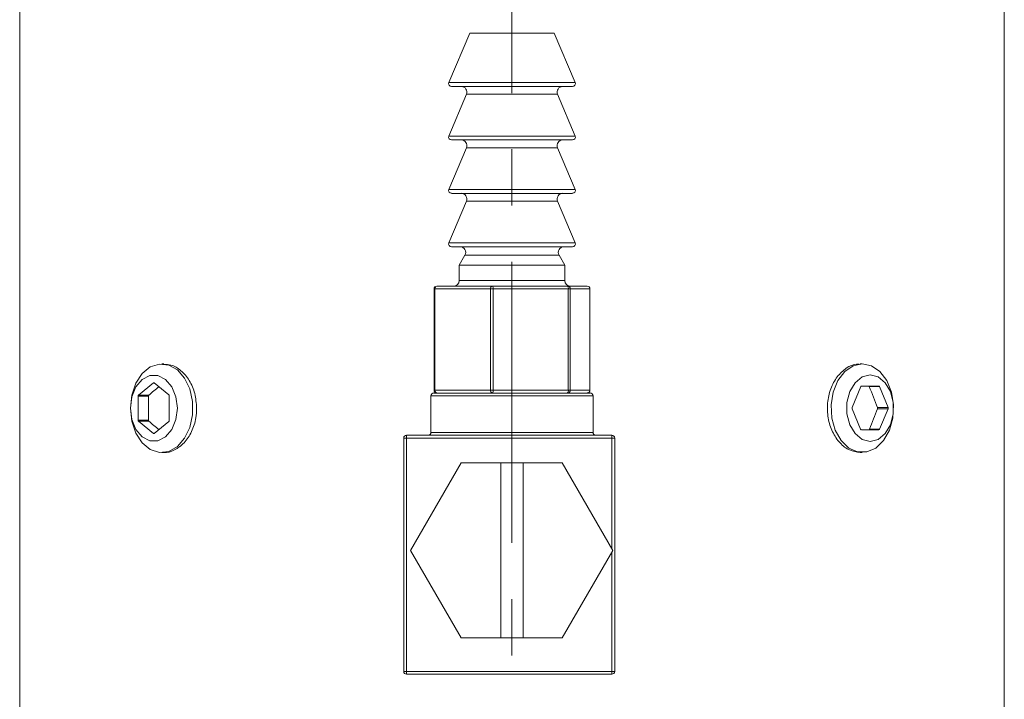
# Model space of a CAD drawing. Header units: inches. Extents: x 2 to 28.2, y 1.1 to 20.8.
# Tile 10 of 22: x 15.8 to 17.6, y 13 to 14.2. Entities that reach past the tile are written whole.
import ezdxf

# ---------------------------------------------------------------- set-up
doc = ezdxf.new("R2010")
doc.units = ezdxf.units.IN
doc.header["$MEASUREMENT"] = 0
doc.linetypes.add('CENTERX2', pattern=[0.8, 0.5, -0.1, 0.1, -0.1])
doc.layers.add('SLD-0', color=7, linetype='Continuous')

msp = doc.modelspace()

# ---------------------------------------------------------------- linework, layer by layer
at = {"color": 7, "linetype": 'Continuous', "lineweight": 15}
for p, q in [((15.8085, 14.4329), (15.8085, 12.4329)), ((17.5585, 12.4329), (17.5585, 14.4329)), ((16.6085, 14.2248), (16.5713, 14.1368)), ((16.737, 14.2248), (16.6085, 14.2248)), ((16.7585, 14.2248), (16.737, 14.2248)), ((16.7958, 14.1368), (16.7585, 14.2248)), ((16.5713, 14.1368), (16.7958, 14.1368)), ((16.7603, 14.1298), (16.5759, 14.1298)), ((16.7911, 14.1298), (16.7603, 14.1298)), ((16.6026, 14.116), (16.5713, 14.0418)), ((16.7412, 14.116), (16.6026, 14.116)), ((16.7644, 14.116), (16.7412, 14.116)), ((16.7958, 14.0418), (16.7644, 14.116)), ((16.5713, 14.0418), (16.7958, 14.0418)), ((16.6026, 14.021), (16.5713, 13.9468)), ((16.7603, 14.0349), (16.5759, 14.0349)), ((16.7412, 14.021), (16.6026, 14.021)), ((16.7644, 14.021), (16.7412, 14.021)), ((16.7911, 14.0349), (16.7603, 14.0349)), ((16.7958, 13.9468), (16.7644, 14.021)), ((16.5713, 13.9468), (16.7958, 13.9468)), ((16.7603, 13.9398), (16.5759, 13.9398)), ((16.7911, 13.9398), (16.7603, 13.9398)), ((16.6026, 13.926), (16.5713, 13.8518)), ((16.7412, 13.926), (16.6026, 13.926)), ((16.7644, 13.926), (16.7412, 13.926)), ((16.7958, 13.8518), (16.7644, 13.926)), ((16.5713, 13.8518), (16.7958, 13.8518)), ((16.7603, 13.8448), (16.5759, 13.8448)), ((16.7911, 13.8448), (16.7603, 13.8448)), ((16.5999, 13.8299), (16.5898, 13.8122)), ((16.7431, 13.8299), (16.5999, 13.8299)), ((16.7671, 13.8299), (16.7431, 13.8299)), ((16.7773, 13.8122), (16.7671, 13.8299)), ((16.5898, 13.8122), (16.5898, 13.7849)), ((16.7503, 13.8122), (16.5898, 13.8122)), ((16.7773, 13.8122), (16.7503, 13.8122)), ((16.7773, 13.7849), (16.7773, 13.8122)), ((16.55, 13.7749), (16.6488, 13.7749)), ((16.5898, 13.7849), (16.7773, 13.7849)), ((16.6488, 13.7749), (16.7823, 13.7749)), ((16.7823, 13.7749), (16.817, 13.7749)), ((16.545, 13.7698), (16.545, 13.5899)), ((16.5465, 13.7698), (16.545, 13.7698)), ((16.6453, 13.7698), (16.5465, 13.7698)), ((16.5465, 13.7698), (16.5465, 13.5899)), ((16.6501, 13.7698), (16.6453, 13.7698)), ((16.6453, 13.5899), (16.6453, 13.7698)), ((16.6501, 13.7698), (16.6501, 13.5899)), ((16.7836, 13.7698), (16.6501, 13.7698)), ((16.7836, 13.5899), (16.7836, 13.7698)), ((16.7871, 13.7698), (16.7836, 13.7698)), ((16.7871, 13.7698), (16.7871, 13.5899)), ((16.8219, 13.7698), (16.7871, 13.7698)), ((16.8219, 13.5899), (16.8219, 13.7698)), ((16.822, 13.7698), (16.8219, 13.7698)), ((16.822, 13.5899), (16.822, 13.7698)), ((16.0649, 13.6366), (16.0609, 13.6366)), ((17.3061, 13.6366), (17.3022, 13.6366)), ((16.0463, 13.6027), (16.0198, 13.5811)), ((16.0476, 13.6027), (16.0463, 13.6027)), ((16.0734, 13.5817), (16.0476, 13.6027)), ((16.0382, 13.5811), (16.0198, 13.5811)), ((16.0741, 13.5357), (16.0741, 13.58)), ((16.5445, 13.5848), (16.6835, 13.5848)), ((16.5465, 13.5899), (16.545, 13.5899)), ((16.5465, 13.5899), (16.6453, 13.5899)), ((16.6501, 13.5899), (16.6453, 13.5899)), ((16.6501, 13.5899), (16.7836, 13.5899)), ((16.6835, 13.5848), (16.8225, 13.5848)), ((16.7871, 13.5899), (16.7836, 13.5899)), ((16.7871, 13.5899), (16.8219, 13.5899)), ((16.822, 13.5899), (16.8219, 13.5899)), ((17.3036, 13.5962), (17.2883, 13.5588)), ((17.3353, 13.5972), (17.3048, 13.5972)), ((17.3185, 13.5962), (17.3365, 13.5962)), ((17.3518, 13.5588), (17.3365, 13.5962)), ((16.0191, 13.5794), (16.0191, 13.5363)), ((16.0376, 13.5794), (16.0191, 13.5794)), ((16.0376, 13.5363), (16.0376, 13.5794)), ((16.5395, 13.5799), (16.5395, 13.5148)), ((16.6835, 13.5799), (16.5395, 13.5799)), ((16.8275, 13.5799), (16.6835, 13.5799)), ((16.8275, 13.5148), (16.8275, 13.5799)), ((17.2883, 13.5569), (17.3032, 13.5204)), ((17.3332, 13.5588), (17.3518, 13.5588)), ((17.3332, 13.5569), (17.3518, 13.5569)), ((17.3369, 13.5204), (17.3518, 13.5569)), ((16.0376, 13.5363), (16.0191, 13.5363)), ((16.0198, 13.5346), (16.0463, 13.513)), ((16.0382, 13.5346), (16.0198, 13.5346)), ((16.0476, 13.513), (16.0734, 13.534)), ((16.0476, 13.513), (16.0463, 13.513)), ((16.5395, 13.5148), (16.8275, 13.5148)), ((17.3044, 13.5195), (17.3357, 13.5195)), ((17.3189, 13.5204), (17.3369, 13.5204)), ((16.491, 13.0899), (16.491, 13.5048)), ((16.491, 13.5048), (16.496, 13.5048)), ((16.496, 13.5048), (16.496, 13.5099)), ((16.496, 13.5099), (16.861, 13.5099)), ((16.496, 13.5048), (16.496, 13.0899)), ((16.861, 13.5048), (16.496, 13.5048)), ((16.861, 13.5048), (16.861, 13.5099)), ((16.861, 13.3074), (16.861, 13.5048)), ((16.861, 13.5048), (16.866, 13.5048)), ((16.866, 13.5048), (16.866, 13.0899)), ((16.0609, 13.4791), (16.0648, 13.4791)), ((17.3022, 13.4791), (17.3061, 13.4791)), ((16.5932, 13.4604), (16.5034, 13.3049)), ((16.6635, 13.4604), (16.5932, 13.4604)), ((16.6635, 13.1494), (16.6635, 13.4604)), ((16.6635, 13.4604), (16.7035, 13.4604)), ((16.7035, 13.4604), (16.7035, 13.1494)), ((16.7727, 13.4604), (16.7035, 13.4604)), ((16.8625, 13.3049), (16.7727, 13.4604)), ((16.5034, 13.3049), (16.5932, 13.1494)), ((16.7727, 13.1494), (16.8625, 13.3049)), ((16.861, 13.0899), (16.861, 13.3023)), ((16.5932, 13.1494), (16.6635, 13.1494)), ((16.7035, 13.1494), (16.6635, 13.1494)), ((16.7035, 13.1494), (16.7727, 13.1494)), ((16.491, 13.0899), (16.496, 13.0899)), ((16.496, 13.0899), (16.861, 13.0899)), ((16.496, 13.0848), (16.496, 13.0899)), ((16.861, 13.0848), (16.496, 13.0848)), ((16.861, 13.0899), (16.866, 13.0899)), ((16.861, 13.0848), (16.861, 13.0899))]:
    msp.add_line(p, q, dxfattribs=at)
at = {"color": 7, "linetype": 'Continuous', "lineweight": 15, "flags": 128}
for points in [[(16.0052, 13.5579), (16.0077, 13.5811), (16.0149, 13.6022), (16.0262, 13.6194), (16.0405, 13.6311), (16.0567, 13.6364), (16.0733, 13.6346), (16.0887, 13.626), (16.1017, 13.6114), (16.111, 13.592), (16.1159, 13.5696), (16.1159, 13.5461), (16.111, 13.5237), (16.1017, 13.5043), (16.0887, 13.4897), (16.0733, 13.4811), (16.0567, 13.4793), (16.0405, 13.4846), (16.0262, 13.4963), (16.0149, 13.5135), (16.0077, 13.5346), (16.0052, 13.5579)], [(17.3061, 13.6366), (17.3225, 13.6331), (17.3375, 13.6229), (17.3497, 13.6069), (17.358, 13.5866), (17.3617, 13.5637), (17.3604, 13.5403), (17.3544, 13.5185), (17.344, 13.5001), (17.3303, 13.4869), (17.3144, 13.48), (17.2978, 13.48), (17.282, 13.4869), (17.2683, 13.5001), (17.2579, 13.5185), (17.2519, 13.5403), (17.2506, 13.5637), (17.2543, 13.5866), (17.2626, 13.6069), (17.2748, 13.6229), (17.2897, 13.6331), (17.3061, 13.6366)], [(16.0052, 13.5579), (16.0077, 13.5377), (16.015, 13.5199), (16.0261, 13.5067), (16.0397, 13.4997), (16.0542, 13.4997), (16.0678, 13.5067), (16.0789, 13.5199), (16.0862, 13.5377), (16.0887, 13.5579), (16.0862, 13.578), (16.0789, 13.5958), (16.0678, 13.609), (16.0542, 13.616), (16.0397, 13.616), (16.0261, 13.609), (16.015, 13.5958), (16.0077, 13.578), (16.0052, 13.5579)], [(17.3201, 13.6169), (17.3058, 13.6133), (17.2932, 13.6031), (17.2839, 13.5874), (17.2789, 13.5681), (17.2789, 13.5476), (17.2839, 13.5283), (17.2932, 13.5126), (17.3058, 13.5024), (17.3201, 13.4988), (17.3343, 13.5024), (17.3469, 13.5126), (17.3562, 13.5283), (17.3612, 13.5476), (17.3612, 13.5681), (17.3562, 13.5874), (17.3469, 13.6031), (17.3343, 13.6133), (17.3201, 13.6169)]]:
    msp.add_lwpolyline(points, dxfattribs=at)
at = {"color": 7, "linetype": 'Continuous', "lineweight": 15}
for centre, radius, start, end in [((16.5759, 14.1349), 0.005, 157.0723, 270), ((16.5934, 14.1198), 0.01, 337.0723, 90), ((16.7736, 14.1198), 0.01, 90, 202.9277), ((16.7911, 14.1349), 0.005, 270, 22.9277), ((16.5759, 14.0398), 0.005, 157.0723, 270), ((16.7911, 14.0398), 0.005, 270, 22.9277), ((16.5934, 14.0249), 0.01, 337.0723, 90), ((16.7736, 14.0249), 0.01, 90, 202.9277), ((16.5759, 13.9449), 0.005, 157.0723, 270), ((16.5934, 13.9299), 0.01, 337.0723, 90), ((16.7736, 13.9299), 0.01, 90, 202.9277), ((16.7911, 13.9449), 0.005, 270, 22.9277), ((16.5759, 13.8498), 0.005, 157.0723, 270), ((16.5912, 13.8348), 0.01, 330.1419, 90), ((16.7758, 13.8348), 0.01, 90, 209.8581), ((16.7911, 13.8498), 0.005, 270, 22.9277), ((16.55, 13.7698), 0.005, 90, 180), ((16.5509, 13.7705), 0.00446, 101.7294, 188.1951), ((16.5798, 13.7849), 0.01, 270, 0), ((16.6497, 13.7705), 0.00446, 101.7294, 188.1951), ((16.6444, 13.771), 0.0058, 348.4575, 41.426), ((16.7873, 13.7849), 0.01, 180, 270), ((16.7779, 13.771), 0.0058, 348.4575, 41.426), ((16.7822, 13.7699), 0.00492, 359.085, 89.0548), ((16.817, 13.7698), 0.005, 0, 90), ((16.817, 13.7699), 0.00492, 359.085, 89.0548), ((16.047, 13.6019), 0.00106, 48.8939, 131.1061), ((16.0213, 13.5795), 0.00221, 133.1769, 182.4077), ((16.0719, 13.5801), 0.00221, 357.5923, 46.8231), ((16.5445, 13.5799), 0.005, 90, 180), ((16.55, 13.5899), 0.005, 180, 270), ((16.5509, 13.5892), 0.00446, 171.8049, 258.2706), ((16.6497, 13.5892), 0.00446, 171.8049, 258.2706), ((16.6444, 13.5887), 0.0058, 318.574, 11.5425), ((16.7779, 13.5887), 0.0058, 318.574, 11.5425), ((16.7822, 13.5898), 0.00492, 270.9452, 0.915), ((16.817, 13.5899), 0.005, 270, 0), ((16.817, 13.5898), 0.00492, 270.9452, 0.915), ((16.8225, 13.5799), 0.005, 0, 90), ((17.3049, 13.5958), 0.0014, 95.3927, 163.0703), ((17.3352, 13.5958), 0.0014, 16.9297, 84.6073), ((17.2908, 13.5579), 0.00268, 158.419, 201.581), ((17.3493, 13.5579), 0.00268, 338.419, 21.581), ((16.0213, 13.5362), 0.00221, 177.5923, 226.8231), ((16.0719, 13.5356), 0.00221, 313.1769, 2.4077), ((16.047, 13.5138), 0.00106, 228.8939, 311.1061), ((16.5345, 13.5148), 0.005, 270, 0), ((16.8325, 13.5148), 0.005, 180, 270), ((17.3045, 13.5209), 0.0014, 196.9297, 264.6073), ((17.3356, 13.5209), 0.0014, 275.3927, 343.0703), ((16.496, 13.5048), 0.005, 90, 180), ((16.861, 13.5048), 0.005, 0, 90), ((16.496, 13.0899), 0.005, 180, 270), ((16.861, 13.0899), 0.005, 270, 0)]:
    msp.add_arc(centre, radius, start, end, dxfattribs=at)
for centre, major_axis, start_param, end_param in [((16.6835, 13.6033), (0.8637, 0.4098), 2.209784, 2.239203), ((16.6835, 13.6366), (-0.7098, 1.496), 4.500186, 4.524884), ((16.6835, 13.4791), (0.7098, 1.496), 4.900544, 4.924592), ((16.6835, 13.5124), (0.8637, -0.4098), 4.043982, 4.073402)]:
    msp.add_ellipse(centre, major_axis=major_axis, ratio=0.341999, start_param=start_param, end_param=end_param, dxfattribs=at)
for points, knots in [([(16.123, 13.5579), (16.1223, 13.5667), (16.121, 13.5843), (16.1106, 13.6079), (16.0957, 13.6256), (16.0794, 13.6356), (16.069, 13.6356), (16.0648, 13.6356)], [0, 0, 0, 0, 0.214152, 0.428283, 0.64296, 0.857995, 1, 1, 1, 1]), ([(17.3022, 13.4791), (17.2959, 13.48), (17.2833, 13.4817), (17.2659, 13.4952), (17.2523, 13.5152), (17.2444, 13.5401), (17.2433, 13.567), (17.249, 13.5927), (17.2609, 13.6148), (17.2773, 13.6298), (17.2919, 13.637), (17.3001, 13.6359), (17.3021, 13.6356)], [0, 0, 0, 0, 0.107101, 0.214191, 0.321551, 0.429093, 0.53634, 0.643275, 0.750368, 0.857843, 0.965327, 1, 1, 1, 1]), ([(16.0376, 13.5794), (16.0376, 13.5797), (16.0376, 13.5799), (16.0376, 13.5801), (16.0377, 13.5803), (16.0378, 13.5805), (16.0379, 13.5807), (16.038, 13.5809), (16.0381, 13.581), (16.0382, 13.5811)], [0, 0, 0, 0, 0.00001677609, 0.00001677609, 0.00001677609, 0.00003355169, 0.00003355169, 0.00003355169, 0.00005216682, 0.00005216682, 0.00005216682, 0.00005216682]), ([(17.3185, 13.5962), (17.3184, 13.5964), (17.3183, 13.5966), (17.3182, 13.5967), (17.3181, 13.5969), (17.3179, 13.597), (17.3178, 13.5971), (17.3176, 13.5972), (17.3175, 13.5972), (17.3173, 13.5972)], [0, 0, 0, 0, 0.00001679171, 0.00001679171, 0.00001679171, 0.00003358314, 0.00003358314, 0.00003358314, 0.0000521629, 0.0000521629, 0.0000521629, 0.0000521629]), ([(16.0648, 13.4792), (16.0649, 13.4791), (16.071, 13.4777), (16.084, 13.4829), (16.1013, 13.4951), (16.1148, 13.5155), (16.122, 13.5375), (16.1227, 13.5521), (16.123, 13.5579)], [0, 0, 0, 0, 0.0027678, 0.2166717, 0.430562, 0.6451982, 0.8601856, 1, 1, 1, 1]), ([(17.3332, 13.5569), (17.3332, 13.5571), (17.3333, 13.5573), (17.3333, 13.5575), (17.3333, 13.5577), (17.3333, 13.5579), (17.3333, 13.5581), (17.3333, 13.5584), (17.3332, 13.5586), (17.3332, 13.5588)], [0, 0, 0, 0, 0.00001677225, 0.00001677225, 0.00001677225, 0.00003354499, 0.00003354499, 0.00003354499, 0.00005215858, 0.00005215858, 0.00005215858, 0.00005215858]), ([(16.0382, 13.5346), (16.0381, 13.5347), (16.038, 13.5348), (16.0379, 13.535), (16.0378, 13.5351), (16.0377, 13.5353), (16.0377, 13.5355), (16.0376, 13.5358), (16.0376, 13.536), (16.0376, 13.5363)], [0, 0, 0, 0, 0.0000167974, 0.0000167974, 0.0000167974, 0.00003359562, 0.00003359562, 0.00003359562, 0.00005216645, 0.00005216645, 0.00005216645, 0.00005216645]), ([(17.3177, 13.5195), (17.3178, 13.5195), (17.318, 13.5195), (17.3181, 13.5196), (17.3183, 13.5196), (17.3184, 13.5198), (17.3185, 13.5199), (17.3187, 13.52), (17.3188, 13.5202), (17.3189, 13.5204)], [0, 0, 0, 0, 0.00001679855, 0.00001679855, 0.00001679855, 0.00003359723, 0.00003359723, 0.00003359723, 0.0000521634, 0.0000521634, 0.0000521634, 0.0000521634])]:
    msp.add_open_spline(points, degree=3, knots=knots, dxfattribs=at)
at = {"layer": 'SLD-0', "color": 7, "linetype": 'CENTERX2', "lineweight": 0}
msp.add_line((16.6835, 15.4182), (16.6835, 6.0216), dxfattribs=at)

doc.saveas('drawing.dxf')
